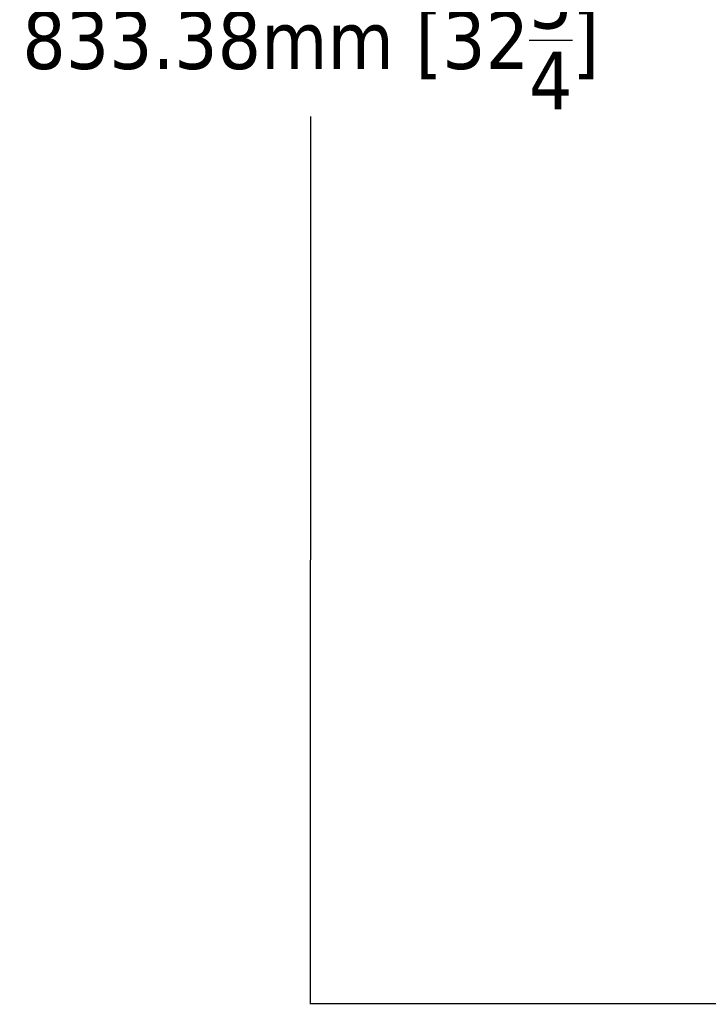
# Model space of a CAD drawing. Header units: millimetres. Extents: x -578 to 1907, y 2499 to 4482.
# Tile 1 of 41: x -578 to -280, y 2499 to 2925. Entities that reach past the tile are written whole.
import ezdxf

# ---------------------------------------------------------------- set-up
doc = ezdxf.new("R2010")
doc.units = ezdxf.units.MM
doc.styles.get("Standard").update_dxf_attribs({"font": 'tahoma.ttf'})
doc.dimstyles.get("Standard").update_dxf_attribs({"dimtxt": 25, "dimasz": 0.18, "dimexe": 0.18, "dimexo": 0.0625, "dimgap": 0.09, "dimtad": 0, "dimtih": 1, "dimtoh": 1, "dimzin": 0, "dimdsep": 46, "dimtxsty": 'Standard', "dimcen": 0.09, "dimadec": 0, "dimazin": 0, "dimtfac": 1, "dimtofl": 0, "dimtmove": 0, "dimatfit": 3, "dimfxl": 1, "dimtolj": 1, "dimtzin": 0, "dimarcsym": 0})

# ---------------------------------------------------------------- blocks, each defined once
blk = doc.blocks.new('*D10')
at = {"color": 0, "lineweight": -2, "transparency": 16777216}
for p, q in [((254.3, 3332.44), (-451.8, 3332.68)), ((-451.62, 3332.5), (-451.75, 2949.06)), ((-451.91, 2499.48), (-451.78, 2882.92)), ((254.02, 2499.06), (-452.09, 2499.3))]:
    blk.add_line(p, q, dxfattribs=at)
at = {"color": 0, "transparency": 16777216}
for points in [[(-451.65, 3332.5), (-451.59, 3332.5), (-451.62, 3332.68)], [(-451.94, 2499.48), (-451.88, 2499.48), (-451.91, 2499.3)]]:
    blk.add_solid(points, dxfattribs=at)
at = {"layer": 'Defpoints', "color": 0, "transparency": 16777216}
for p in [(254.37, 3332.44), (-451.91, 2499.3), (254.08, 2499.06)]:
    blk.add_point(p, dxfattribs=at)
at = {"color": 0, "transparency": 16777216, "insert": (-451.77, 2915.99), "char_height": 25, "attachment_point": 5}
blk.add_mtext('\\A1;833.38mm [32{\\H1x;\\S3/4;}]', dxfattribs=at)

msp = doc.modelspace()

# ---------------------------------------------------------------- dimensions: what is measured, and where the dimension line sits
dim = msp.add_aligned_dim(p1=(254.365, 3332.439), p2=(254.08, 2499.059), distance=-705.988, dimstyle='Standard', override={"dimpost": 'mm'})
dim.commit()
dim.dimension.update_dxf_attribs({"geometry": '*D10', "text_midpoint": (-451.765, 2915.991)})

doc.saveas('drawing.dxf')
